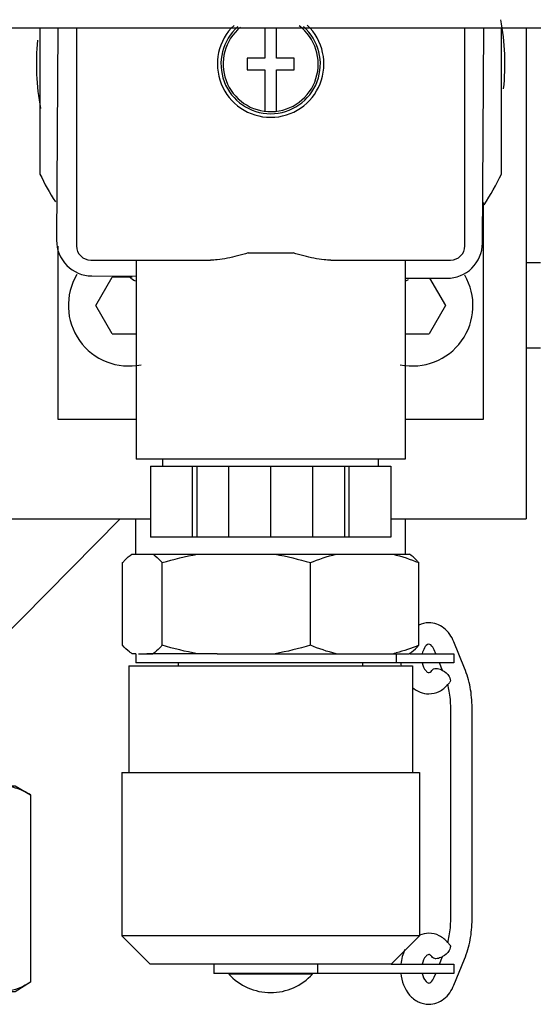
# Model space of a CAD drawing. Header units: millimetres. Extents: x 0 to 1189, y 0 to 841.
# Tile 109 of 118: x 605.99 to 607.8, y 626.19 to 629.66. Entities that reach past the tile are written whole.
import ezdxf

# ---------------------------------------------------------------- set-up
doc = ezdxf.new("R2010")
doc.units = ezdxf.units.MM
doc.header["$LTSCALE"] = 65.395
for name, color, linetype in [('32007_060000_TLKS_KGS_ABL9', 7, 'CONTINUOUS'), ('32007_061000_TLKS_KGS_ABL10', 7, 'CONTINUOUS'), ('32007_484000_01_ABL128', 7, 'CONTINUOUS'), ('32007_484500_01_ABL176', 7, 'CONTINUOUS'), ('32007_484500_01_P01_PBL180', 7, 'CONTINUOUS'), ('32007_484500_02_ABL178', 7, 'CONTINUOUS'), ('32007_484500_02_P01_PBL179', 7, 'CONTINUOUS'), ('32097_030000_TLKS_V_ABL31', 7, 'CONTINUOUS'), ('32097_300000_TLKS_V_ABL122', 7, 'CONTINUOUS'), ('34007_484300_01#AF1_ABL158', 7, 'CONTINUOUS'), ('34007_484300_01_AS04_ABL159', 7, 'CONTINUOUS'), ('34007_484300_01_AS04_P01_PBL160', 7, 'CONTINUOUS'), ('34007_484300_01_AS05_ABL186', 7, 'CONTINUOUS'), ('34007_484300_01_AS05_P01_PBL187', 7, 'CONTINUOUS'), ('34007_484300_01_AS07_ABL183', 7, 'CONTINUOUS'), ('D3870-A2-L-6_PBL177', 7, 'CONTINUOUS'), ('new_view_1_VBL0', 7, 'CONTINUOUS')]:
    doc.layers.add(name, color=color, linetype=linetype)

# ---------------------------------------------------------------- blocks, each defined once
blk = doc.blocks.new('34007_484300_01_AS04_P01_PBL160', base_point=(605.875, 628.76368))
at = {"layer": '34007_484300_01_AS04_P01_PBL160', "color": 7, "linetype": 'CONTINUOUS'}
for p, q in [((607.775, 629.62735), (607.775, 627.9)), ((605.29825, 627.9), (606.45175, 627.9)), ((607.29825, 627.9), (607.775, 627.9))]:
    blk.add_line(p, q, dxfattribs=at)
blk = doc.blocks.new('34007_484300_01_AS01_AS01_P02_PBL190', base_point=(606.875, 626.84))
at = {"layer": '34007_484300_01_AS01_AS01_P02_PBL190', "color": 7, "linetype": 'CONTINUOUS'}
for p, q in [((606.375, 627.3825), (606.375, 627.0075)), ((606.375, 627.3825), (607.375, 627.3825)), ((607.375, 627.3825), (607.375, 627.0075)), ((606.351, 627.0075), (606.351, 626.4325)), ((606.351, 627.0075), (607.399, 627.0075)), ((607.399, 627.0075), (607.399, 626.4325)), ((606.451, 626.3325), (606.351, 626.4325)), ((607.399, 626.4325), (606.351, 626.4325)), ((607.299, 626.3325), (607.399, 626.4325)), ((607.299, 626.3325), (606.451, 626.3325)), ((607.0226, 626.2975), (606.7274, 626.2975)), ((606.775, 626.3), (606.775, 626.2975)), ((606.975, 626.3), (606.975, 626.2975))]:
    blk.add_line(p, q, dxfattribs=at)
blk.add_arc((606.875, 626.4325), 0.2, 222.454, 317.5459, dxfattribs=at)
blk = doc.blocks.new('34007_484300_01_AS01_AS01_P01_PBL191', base_point=(606.875, 627.6413))
at = {"layer": '34007_484300_01_AS01_AS01_P01_PBL191', "color": 7, "linetype": 'CONTINUOUS'}
for p, q in [((606.4, 627.775), (606.4, 627.9)), ((607.35, 627.775), (607.35, 627.9)), ((606.3866, 627.775), (607.3634, 627.775)), ((606.3534, 627.4546), (606.3534, 627.7454)), ((606.4932, 627.4546), (606.4932, 627.7454)), ((607.0148, 627.4546), (607.0148, 627.7454)), ((607.3966, 627.4546), (607.3966, 627.7454)), ((606.4, 627.425), (606.3866, 627.425)), ((606.6861, 627.425), (606.4394, 627.425)), ((606.55, 627.3825), (606.55, 627.3925)), ((606.8069, 627.425), (607.1495, 627.425)), ((607.2, 627.3825), (607.2, 627.3925)), ((607.2574, 627.425), (607.3616, 627.425))]:
    blk.add_line(p, q, dxfattribs=at)
blk.add_arc((607.1874, 627.9253), 0.5141, 283.3286, 284.6316, dxfattribs=at)
for points, knots in [([(606.3534, 627.7454), (606.3561, 627.7483), (606.3662, 627.7592), (606.3775, 627.7691), (606.3866, 627.775)], [0, 0, 0, 0, 0.269295, 1, 1, 1, 1]), ([(606.46, 627.775), (606.4628, 627.7731), (606.4749, 627.7644), (606.4855, 627.7539), (606.4932, 627.7454)], [0, 0, 0, 0, 0.230893, 1, 1, 1, 1]), ([(607.3966, 627.7454), (607.3939, 627.7483), (607.3838, 627.7592), (607.3725, 627.7691), (607.3634, 627.775)], [0, 0, 0, 0, 0.269295, 1, 1, 1, 1]), ([(606.3866, 627.425), (606.3837, 627.4269), (606.3716, 627.4356), (606.361, 627.4461), (606.3534, 627.4546)], [0, 0, 0, 0, 0.230893, 1, 1, 1, 1]), ([(606.4932, 627.4546), (606.4905, 627.4517), (606.4803, 627.4408), (606.4691, 627.4309), (606.46, 627.425)], [0, 0, 0, 0, 0.269295, 1, 1, 1, 1]), ([(607.3634, 627.425), (607.3663, 627.4269), (607.3784, 627.4356), (607.389, 627.4461), (607.3966, 627.4546)], [0, 0, 0, 0, 0.230893, 1, 1, 1, 1])]:
    blk.add_open_spline(points, degree=3, knots=knots, dxfattribs=at)
for points in [[(606.4932, 627.7454), (606.5338, 627.7575), (606.5752, 627.7677), (606.6171, 627.775)], [(606.8909, 627.775), (606.9327, 627.7677), (606.9741, 627.7575), (607.0148, 627.7454)], [(607.0148, 627.7454), (607.0442, 627.7574), (607.0745, 627.7677), (607.1055, 627.775)], [(607.3059, 627.775), (607.3369, 627.7677), (607.3672, 627.7574), (607.3966, 627.7454)], [(606.6171, 627.425), (606.5752, 627.4323), (606.5338, 627.4425), (606.4932, 627.4546)], [(607.0148, 627.4546), (606.9741, 627.4425), (606.9327, 627.4323), (606.8909, 627.425)], [(607.1055, 627.425), (607.0745, 627.4323), (607.0442, 627.4426), (607.0148, 627.4546)], [(607.3966, 627.4546), (607.3708, 627.4441), (607.3443, 627.4349), (607.3172, 627.4278)]]:
    blk.add_open_spline(points, degree=3, dxfattribs=at)
blk = doc.blocks.new('34007_484300_01_AS01_AS01_P04_PBL192', base_point=(606.96, 627.4088))
at = {"layer": '34007_484300_01_AS01_AS01_P04_PBL192', "color": 7, "linetype": 'CONTINUOUS'}
for p, q in [((606.4, 627.425), (606.4, 627.3925)), ((607.52, 627.3925), (606.4, 627.3925)), ((606.4099, 627.425), (606.46, 627.425)), ((606.6861, 627.425), (606.8069, 627.425)), ((607.1495, 627.425), (607.2574, 627.425)), ((607.318, 627.3925), (607.318, 627.425)), ((607.3634, 627.425), (607.52, 627.425)), ((607.52, 627.425), (607.52, 627.3925))]:
    blk.add_line(p, q, dxfattribs=at)
blk = doc.blocks.new('34007_484300_01_AS01_AS01_P05_PBL210', base_point=(607.0975, 626.3162))
at = {"layer": '34007_484300_01_AS01_AS01_P05_PBL210', "color": 7, "linetype": 'CONTINUOUS'}
for p, q in [((606.675, 626.3325), (606.675, 626.3)), ((607.0408, 626.3), (607.0408, 626.3325)), ((607.299, 626.3325), (607.52, 626.3325)), ((607.52, 626.3325), (607.52, 626.3)), ((607.52, 626.3), (606.675, 626.3))]:
    blk.add_line(p, q, dxfattribs=at)
blk = doc.blocks.new('34007_484300_01_AS01_AS01_P06_PBL212', base_point=(607.4588, 626.8625))
at = {"layer": '34007_484300_01_AS01_AS01_P06_PBL212', "color": 7, "linetype": 'CONTINUOUS'}
for p, q in [((607.5578, 627.3745), (607.5201, 627.4667)), ((607.4561, 627.425), (607.4507, 627.4383)), ((607.4805, 627.3654), (607.4694, 627.3925)), ((607.5092, 626.4897), (607.5092, 627.2353)), ((607.5842, 626.4897), (607.5842, 627.2353)), ((607.4694, 626.3325), (607.4805, 626.3597)), ((607.5201, 626.2583), (607.5578, 626.3505)), ((607.4507, 626.2867), (607.4561, 626.3))]:
    blk.add_line(p, q, dxfattribs=at)
for centre, radius, start, end in [((607.4905, 627.4085), 0.158, 185.8849, 189.5164), ((607.4133, 627.3909), 0.1138, 318.9721, 324.7665), ((607.2189, 627.2392), 0.29, 10.7042, 15.6582), ((607.1985, 627.2355), 0.3107, 359.9604, 10.6655), ((607.1984, 627.2355), 0.3859, 359.9704, 10.6755), ((607.1985, 626.4895), 0.3107, 349.3345, 0.0396), ((607.1984, 626.4895), 0.3859, 349.3245, 0.0296), ((607.4334, 626.3545), 0.087, 113.3629, 113.8303), ((607.219, 626.4858), 0.29, 344.3205, 349.2961), ((607.4132, 626.3341), 0.1138, 35.2336, 41.0044)]:
    blk.add_arc(centre, radius, start, end, dxfattribs=at)
for points in [[(607.4318, 627.5337), (607.4197, 627.5337), (607.4073, 627.5309), (607.3964, 627.5257)], [(607.5776, 627.307), (607.5732, 627.33), (607.5666, 627.3528), (607.5578, 627.3745)], [(607.3748, 627.3059), (607.3902, 627.2925), (607.4115, 627.2837), (607.4319, 627.2838)], [(607.4318, 626.4412), (607.4206, 626.4412), (607.4092, 626.4388), (607.3989, 626.4344)], [(607.5578, 626.3505), (607.5666, 626.3722), (607.5732, 626.395), (607.5776, 626.418)], [(607.3479, 626.3837), (607.34, 626.3679), (607.3351, 626.3504), (607.3333, 626.3328)]]:
    blk.add_open_spline(points, degree=3, dxfattribs=at)
for points, knots in [([(607.5201, 627.4667), (607.5126, 627.4851), (607.49, 627.5189), (607.4506, 627.5338), (607.4318, 627.5337)], [0, 0, 0, 0, 0.51381, 1, 1, 1, 1]), ([(607.4318, 627.4588), (607.425, 627.4586), (607.4147, 627.4447), (607.4105, 627.4323), (607.4091, 627.4254)], [0, 0, 0, 0, 0.492523, 1, 1, 1, 1]), ([(607.4507, 627.4383), (607.4481, 627.4448), (607.4433, 627.4533), (607.4344, 627.4588), (607.4318, 627.4588)], [0, 0, 0, 0, 0.730139, 1, 1, 1, 1]), ([(607.4091, 627.3924), (607.4111, 627.3823), (607.4159, 627.3689), (607.4281, 627.3588), (607.4318, 627.3587)], [0, 0, 0, 0, 0.730718, 1, 1, 1, 1]), ([(607.4318, 627.3587), (607.4325, 627.3587), (607.438, 627.3597), (607.4421, 627.3645), (607.445, 627.3685)], [0, 0, 0, 0, 0.113115, 1, 1, 1, 1]), ([(607.445, 627.3685), (607.4468, 627.371), (607.4512, 627.3731), (607.4556, 627.3734), (607.4568, 627.3734)], [0, 0, 0, 0, 0.705414, 1, 1, 1, 1]), ([(607.4568, 627.3734), (607.4587, 627.3734), (607.467, 627.3725), (607.475, 627.3692), (607.4806, 627.3659)], [0, 0, 0, 0, 0.217091, 1, 1, 1, 1]), ([(607.4806, 627.3659), (607.4896, 627.3607), (607.5028, 627.3509), (607.51, 627.3306), (607.5062, 627.3252)], [0, 0, 0, 0, 0.61122, 1, 1, 1, 1]), ([(607.4319, 627.2838), (607.4444, 627.2838), (607.4702, 627.29), (607.4906, 627.3065), (607.4991, 627.3162)], [0, 0, 0, 0, 0.494415, 1, 1, 1, 1]), ([(607.4991, 626.4088), (607.4907, 626.4185), (607.4703, 626.435), (607.4444, 626.4413), (607.4318, 626.4412)], [0, 0, 0, 0, 0.505582, 1, 1, 1, 1]), ([(607.5062, 626.3998), (607.51, 626.3944), (607.5028, 626.3741), (607.4896, 626.3643), (607.4806, 626.3591)], [0, 0, 0, 0, 0.38877, 1, 1, 1, 1]), ([(607.4318, 626.3663), (607.4281, 626.3662), (607.4159, 626.3561), (607.4111, 626.3427), (607.4091, 626.3326)], [0, 0, 0, 0, 0.269262, 1, 1, 1, 1]), ([(607.445, 626.3565), (607.4436, 626.3584), (607.4401, 626.3625), (607.4351, 626.3663), (607.4318, 626.3663)], [0, 0, 0, 0, 0.423793, 1, 1, 1, 1]), ([(607.4568, 626.3516), (607.4556, 626.3516), (607.4512, 626.3519), (607.4468, 626.354), (607.445, 626.3565)], [0, 0, 0, 0, 0.294586, 1, 1, 1, 1]), ([(607.4806, 626.3591), (607.4786, 626.3579), (607.4712, 626.3542), (607.4629, 626.3516), (607.4568, 626.3516)], [0, 0, 0, 0, 0.279477, 1, 1, 1, 1]), ([(607.3333, 626.3), (607.3361, 626.2727), (607.3511, 626.2317), (607.3933, 626.1976), (607.4192, 626.1912), (607.4319, 626.1913)], [0, 0, 0, 0, 0.516959, 0.761189, 1, 1, 1, 1]), ([(607.4091, 626.2996), (607.4112, 626.2896), (607.416, 626.2762), (607.4281, 626.2663), (607.4318, 626.2662)], [0, 0, 0, 0, 0.730951, 1, 1, 1, 1]), ([(607.4318, 626.2662), (607.4344, 626.2662), (607.4433, 626.2717), (607.4481, 626.2802), (607.4507, 626.2867)], [0, 0, 0, 0, 0.269907, 1, 1, 1, 1]), ([(607.4319, 626.1913), (607.4507, 626.1913), (607.49, 626.2062), (607.5126, 626.2399), (607.5201, 626.2583)], [0, 0, 0, 0, 0.486189, 1, 1, 1, 1])]:
    blk.add_open_spline(points, degree=3, knots=knots, dxfattribs=at)
blk = doc.blocks.new('34007_484300_01_AS01_AS01_ABL189', base_point=(606.9676, 627.0456))
at = {"layer": '34007_484300_01_AS01_AS01_P01_PBL191'}
blk.add_blockref('34007_484300_01_AS01_AS01_P01_PBL191', (606.875, 627.6413), dxfattribs=at)
at = {"layer": '34007_484300_01_AS01_AS01_P02_PBL190'}
blk.add_blockref('34007_484300_01_AS01_AS01_P02_PBL190', (606.875, 626.84), dxfattribs=at)
at = {"layer": '34007_484300_01_AS01_AS01_P04_PBL192'}
blk.add_blockref('34007_484300_01_AS01_AS01_P04_PBL192', (606.96, 627.4088), dxfattribs=at)
at = {"layer": '34007_484300_01_AS01_AS01_P05_PBL210'}
blk.add_blockref('34007_484300_01_AS01_AS01_P05_PBL210', (607.0975, 626.3162), dxfattribs=at)
at = {"layer": '34007_484300_01_AS01_AS01_P06_PBL212'}
blk.add_blockref('34007_484300_01_AS01_AS01_P06_PBL212', (607.4588, 626.8625), dxfattribs=at)
blk = doc.blocks.new('34007_484300_01_AS04_ABL159', base_point=(605.875, 627.9093))
at = {"layer": '34007_484300_01_AS01_AS01_ABL189'}
blk.add_blockref('34007_484300_01_AS01_AS01_ABL189', (606.9676, 627.0456), dxfattribs=at)
at = {"layer": '34007_484300_01_AS04_P01_PBL160'}
blk.add_blockref('34007_484300_01_AS04_P01_PBL160', (605.875, 628.7637), dxfattribs=at)
blk = doc.blocks.new('34007_484300_01_AS07_AS01_P05_PBL185', base_point=(606.875, 629.1819))
at = {"layer": '34007_484300_01_AS07_AS01_P05_PBL185', "color": 7, "linetype": 'CONTINUOUS'}
for p, q in [((606.0625, 629.6273), (606.0625, 629.1129)), ((607.6875, 629.1129), (607.6875, 629.6273))]:
    blk.add_line(p, q, dxfattribs=at)
for start, end in [(205.4744, 212.6149), (326.6079, 334.5256), (236.6079, 238.0267), (301.9733, 302.6149)]:
    blk.add_arc((606.875, 629.5), 0.9, start, end, dxfattribs=at)
blk = doc.blocks.new('34007_484300_01_AS07_AS01_P01_PBL188', base_point=(606.875, 628.8731))
at = {"layer": '34007_484300_01_AS07_AS01_P01_PBL188', "color": 7, "linetype": 'CONTINUOUS'}
for p, q in [((606.1912, 629.6273), (606.1912, 628.86)), ((607.5588, 628.86), (607.5588, 629.6273)), ((606.7956, 628.835), (606.9544, 628.835)), ((606.2413, 628.81), (606.6632, 628.81)), ((606.4015, 628.81), (606.4015, 628.11)), ((607.0868, 628.81), (607.5087, 628.81)), ((607.3485, 628.81), (607.3485, 628.11)), ((607.3485, 628.11), (606.4015, 628.11))]:
    blk.add_line(p, q, dxfattribs=at)
for centre, radius, start, end in [((606.875, 629.5), 0.1875, 133.4701, 46.5715), ((606.2413, 628.86), 0.05, 180, 270), ((607.5087, 628.86), 0.05, 270, 360)]:
    blk.add_arc(centre, radius, start, end, dxfattribs=at)
for points, knots in [([(606.7582, 628.8246), (606.7346, 628.8186), (606.7031, 628.8119), (606.671, 628.81), (606.6632, 628.81)], [0, 0, 0, 0, 0.757992, 1, 1, 1, 1]), ([(607.0868, 628.81), (607.079, 628.81), (607.0469, 628.8119), (607.0154, 628.8186), (606.9918, 628.8246)], [0, 0, 0, 0, 0.242008, 1, 1, 1, 1])]:
    blk.add_open_spline(points, degree=3, knots=knots, dxfattribs=at)
for points in [[(606.7956, 628.835), (606.7832, 628.8313), (606.7707, 628.8278), (606.7582, 628.8246)], [(606.9918, 628.8246), (606.9793, 628.8278), (606.9668, 628.8313), (606.9544, 628.835)]]:
    blk.add_open_spline(points, degree=3, dxfattribs=at)
blk = doc.blocks.new('34007_484300_01_AS07_AS01_P02_PBL193', base_point=(606.875, 627.9725))
at = {"layer": '34007_484300_01_AS07_AS01_P02_PBL193', "color": 7, "linetype": 'CONTINUOUS'}
for p, q in [((606.4517, 628.085), (606.4517, 627.835)), ((606.4517, 628.085), (607.2983, 628.085)), ((606.495, 628.085), (606.495, 628.11)), ((606.5989, 628.085), (606.5989, 627.835)), ((606.6153, 628.085), (606.6153, 627.835)), ((606.7278, 627.835), (606.7278, 628.085)), ((606.875, 628.085), (606.875, 627.835)), ((607.0222, 628.085), (607.0222, 627.835)), ((607.1347, 628.085), (607.1347, 627.835)), ((607.1511, 627.835), (607.1511, 628.085)), ((607.255, 628.085), (607.255, 628.11)), ((607.2983, 628.085), (607.2983, 627.835)), ((607.2983, 627.835), (606.4517, 627.835))]:
    blk.add_line(p, q, dxfattribs=at)
blk = doc.blocks.new('34007_484300_01_AS07_AS01_P06_PBL197', base_point=(606.8734, 629.1866))
at = {"layer": '34007_484300_01_AS07_AS01_P06_PBL197', "color": 7, "linetype": 'CONTINUOUS'}
for p, q in [((606.1258, 629.6273), (606.1209, 628.88)), ((607.6208, 628.87), (607.6259, 629.6273)), ((606.245, 628.7542), (606.4015, 628.7531)), ((607.3485, 628.7468), (607.495, 628.7459))]:
    blk.add_line(p, q, dxfattribs=at)
for centre, start, end in [((606.2459, 628.8792), 179.6204, 269.6204), ((607.4958, 628.8709), 269.6204, 359.6204)]:
    blk.add_arc(centre, 0.125, start, end, dxfattribs=at)
blk = doc.blocks.new('34007_484300_01_AS07_AS01_P03_PBL211', base_point=(606.872, 629.484))
at = {"layer": '34007_484300_01_AS07_AS01_P03_PBL211', "color": 7, "linetype": 'CONTINUOUS'}
for p, q in [((606.855, 629.6273), (606.855, 629.52)), ((606.895, 629.52), (606.895, 629.6273)), ((606.7925, 629.52), (606.7925, 629.48)), ((606.855, 629.52), (606.7925, 629.52)), ((606.9575, 629.52), (606.895, 629.52)), ((606.9575, 629.48), (606.9575, 629.52)), ((606.7925, 629.48), (606.855, 629.48)), ((606.855, 629.48), (606.855, 629.3337)), ((606.895, 629.3337), (606.895, 629.48)), ((606.895, 629.48), (606.9575, 629.48))]:
    blk.add_line(p, q, dxfattribs=at)
blk.add_arc((606.875, 629.5), 0.1675, 129.3793, 53.2663, dxfattribs=at)
blk = doc.blocks.new('34007_484300_01_AS07_AS01_P04_PBL1751', base_point=(606.875, 629.6315))
at = {"layer": '34007_484300_01_AS07_AS01_P04_PBL1751', "color": 7, "linetype": 'CONTINUOUS'}
blk.add_arc((606.875, 629.5), 0.175, 131.2628, 48.736, dxfattribs=at)
blk = doc.blocks.new('34007_484300_01_AS07_AS01_ABL184', base_point=(606.875, 628.7356))
at = {"layer": '34007_484300_01_AS07_AS01_P01_PBL188'}
blk.add_blockref('34007_484300_01_AS07_AS01_P01_PBL188', (606.875, 628.8731), dxfattribs=at)
at = {"layer": '34007_484300_01_AS07_AS01_P02_PBL193'}
blk.add_blockref('34007_484300_01_AS07_AS01_P02_PBL193', (606.875, 627.9725), dxfattribs=at)
at = {"layer": '34007_484300_01_AS07_AS01_P03_PBL211'}
blk.add_blockref('34007_484300_01_AS07_AS01_P03_PBL211', (606.872, 629.484), dxfattribs=at)
at = {"layer": '34007_484300_01_AS07_AS01_P04_PBL1751'}
blk.add_blockref('34007_484300_01_AS07_AS01_P04_PBL1751', (606.875, 629.6315), dxfattribs=at)
at = {"layer": '34007_484300_01_AS07_AS01_P05_PBL185'}
blk.add_blockref('34007_484300_01_AS07_AS01_P05_PBL185', (606.875, 629.1819), dxfattribs=at)
at = {"layer": '34007_484300_01_AS07_AS01_P06_PBL197'}
blk.add_blockref('34007_484300_01_AS07_AS01_P06_PBL197', (606.8734, 629.1866), dxfattribs=at)
blk = doc.blocks.new('34007_484300_01_AS07_P01_PBL1750', base_point=(606.8748, 629.5))
at = {"layer": '34007_484300_01_AS07_P01_PBL1750', "color": 7, "linetype": 'CONTINUOUS'}
for start, end in [(353.9296, 10.8975), (174.164, 190.8975)]:
    blk.add_arc((606.875, 629.5), 0.825, start, end, dxfattribs=at)
blk = doc.blocks.new('34007_484300_01_AS07_ABL183', base_point=(606.8748, 628.7455))
at = {"layer": '34007_484300_01_AS07_AS01_ABL184'}
blk.add_blockref('34007_484300_01_AS07_AS01_ABL184', (606.875, 628.7356), dxfattribs=at)
at = {"layer": '34007_484300_01_AS07_P01_PBL1750'}
blk.add_blockref('34007_484300_01_AS07_P01_PBL1750', (606.8748, 629.5), dxfattribs=at)
blk = doc.blocks.new('34007_484300_01_AS05_P01_PBL187', base_point=(606.875, 628.6314))
at = {"layer": '34007_484300_01_AS05_P01_PBL187', "color": 7, "linetype": 'CONTINUOUS'}
for p, q in [((607.625, 628.25), (607.625, 629.0128)), ((606.125, 628.8585), (606.125, 628.25)), ((606.125, 628.25), (606.4015, 628.25)), ((607.3485, 628.25), (607.625, 628.25))]:
    blk.add_line(p, q, dxfattribs=at)
blk = doc.blocks.new('34007_484300_01_AS05_AS01_P01_PBL338', base_point=(606.3902, 628.6008))
at = {"layer": '34007_484300_01_AS05_AS01_P01_PBL338', "color": 7, "linetype": 'CONTINUOUS'}
for p, q in [((606.2595, 628.65), (606.3173, 628.75)), ((606.3878, 628.75), (606.3173, 628.75)), ((606.3173, 628.55), (606.2595, 628.65)), ((606.3173, 628.55), (606.4015, 628.55))]:
    blk.add_line(p, q, dxfattribs=at)
blk.add_arc((606.375, 628.65), 0.2125, 148.9287, 281.8354, dxfattribs=at)
blk = doc.blocks.new('34007_484300_01_AS05_AS01_ABL337', base_point=(606.3902, 628.6008))
at = {"layer": '34007_484300_01_AS05_AS01_P01_PBL338'}
blk.add_blockref('34007_484300_01_AS05_AS01_P01_PBL338', (606.3902, 628.6008), dxfattribs=at)
blk = doc.blocks.new('34007_484300_01_AS05_AS01_P01_PBL340', base_point=(607.4449, 628.5996))
at = {"layer": '34007_484300_01_AS05_AS01_P01_PBL340', "color": 7, "linetype": 'CONTINUOUS'}
for p, q in [((607.4349, 628.7463), (607.4905, 628.65)), ((607.4905, 628.65), (607.4327, 628.55)), ((607.3485, 628.55), (607.4327, 628.55))]:
    blk.add_line(p, q, dxfattribs=at)
blk.add_arc((607.375, 628.65), 0.2125, 258.1646, 30.3162, dxfattribs=at)
blk = doc.blocks.new('34007_484300_01_AS05_AS01_ABL339', base_point=(607.4449, 628.5996))
at = {"layer": '34007_484300_01_AS05_AS01_P01_PBL340'}
blk.add_blockref('34007_484300_01_AS05_AS01_P01_PBL340', (607.4449, 628.5996), dxfattribs=at)
blk = doc.blocks.new('34007_484300_01_AS05_ABL186', base_point=(606.875, 628.6314))
at = {"layer": '34007_484300_01_AS05_AS01_ABL337'}
blk.add_blockref('34007_484300_01_AS05_AS01_ABL337', (606.3902, 628.6008), dxfattribs=at)
at = {"layer": '34007_484300_01_AS05_AS01_ABL339'}
blk.add_blockref('34007_484300_01_AS05_AS01_ABL339', (607.4449, 628.5996), dxfattribs=at)
at = {"layer": '34007_484300_01_AS05_P01_PBL187'}
blk.add_blockref('34007_484300_01_AS05_P01_PBL187', (606.875, 628.6314), dxfattribs=at)
blk = doc.blocks.new('34007_484300_01#AF1_ABL158', base_point=(614.5, 627.0467))
at = {"layer": '34007_484300_01_AS04_ABL159'}
blk.add_blockref('34007_484300_01_AS04_ABL159', (605.875, 627.9093), dxfattribs=at)
at = {"layer": '34007_484300_01_AS05_ABL186'}
blk.add_blockref('34007_484300_01_AS05_ABL186', (606.875, 628.6314), dxfattribs=at)
at = {"layer": '34007_484300_01_AS07_ABL183'}
blk.add_blockref('34007_484300_01_AS07_ABL183', (606.8748, 628.7455), dxfattribs=at)
blk = doc.blocks.new('D3870-A2-L-6_PBL177', base_point=(605.625, 626.5975))
at = {"layer": 'D3870-A2-L-6_PBL177', "color": 7, "linetype": 'CONTINUOUS'}
for p, q in [((605.5092, 626.96), (605.399, 626.96)), ((605.5842, 626.96), (605.975, 626.96)), ((605.975, 626.96), (606.0291, 626.9287)), ((605.4229, 626.9287), (605.4229, 626.4396)), ((605.8271, 626.2688), (605.8271, 626.9287)), ((606.0291, 626.9287), (606.0291, 626.2688)), ((605.4229, 626.361), (605.4229, 626.3325)), ((605.2209, 626.3), (605.2209, 626.2688)), ((605.4229, 626.3), (605.4229, 626.2715)), ((605.2209, 626.2688), (605.275, 626.235)), ((605.4324, 626.2659), (605.4318, 626.2661)), ((606.0291, 626.2688), (605.975, 626.235)), ((605.358, 626.235), (605.275, 626.235)), ((605.975, 626.235), (605.5056, 626.235))]:
    blk.add_line(p, q, dxfattribs=at)
for centre, radius, start, end in [((605.6251, 626.3481), 0.6119, 90.0092, 93.8359), ((605.7092, 627.1848), 0.9597, 252.9718, 253.1966)]:
    blk.add_arc(centre, radius, start, end, dxfattribs=at)
for points in [[(605.5092, 626.9492), (605.4801, 626.944), (605.4513, 626.9369), (605.4229, 626.9287)], [(605.8271, 626.9287), (605.7616, 626.9476), (605.6932, 626.96), (605.625, 626.96)], [(605.4229, 626.9287), (605.4152, 626.9332), (605.4073, 626.9374), (605.3991, 626.9412)], [(605.8271, 626.2688), (605.7619, 626.2485), (605.6933, 626.235), (605.625, 626.235)], [(605.3551, 626.2389), (605.3442, 626.2364), (605.333, 626.235), (605.3219, 626.235)], [(605.625, 626.235), (605.5873, 626.235), (605.5495, 626.2389), (605.5125, 626.246)]]:
    blk.add_open_spline(points, degree=3, dxfattribs=at)
for points, knots in [([(605.9281, 626.96), (605.9195, 626.96), (605.884, 626.9569), (605.8504, 626.9422), (605.8271, 626.9287)], [0, 0, 0, 0, 0.241275, 1, 1, 1, 1]), ([(606.0291, 626.9287), (606.0211, 626.9334), (605.9898, 626.95), (605.9542, 626.96), (605.9281, 626.96)], [0, 0, 0, 0, 0.263017, 1, 1, 1, 1]), ([(605.3219, 626.235), (605.3133, 626.235), (605.2774, 626.2384), (605.2439, 626.2544), (605.2209, 626.2688)], [0, 0, 0, 0, 0.239943, 1, 1, 1, 1]), ([(605.9281, 626.235), (605.9195, 626.235), (605.8836, 626.2384), (605.8502, 626.2544), (605.8271, 626.2688)], [0, 0, 0, 0, 0.239943, 1, 1, 1, 1]), ([(606.0291, 626.2688), (606.0211, 626.2638), (605.9902, 626.2461), (605.9544, 626.235), (605.9281, 626.235)], [0, 0, 0, 0, 0.264854, 1, 1, 1, 1])]:
    blk.add_open_spline(points, degree=3, knots=knots, dxfattribs=at)
blk = doc.blocks.new('32007_484500_01_P01_PBL180', base_point=(605.9099, 627.43))
at = {"layer": '32007_484500_01_P01_PBL180', "color": 7, "linetype": 'CONTINUOUS'}
for p, q in [((605.6915, 627.6657), (605.923, 627.9)), ((605.9049, 627.4549), (606.3448, 627.9)), ((605.475, 626.96), (605.475, 627.1386)), ((605.775, 626.96), (605.775, 627.1386))]:
    blk.add_line(p, q, dxfattribs=at)
for radius, start, end in [(0.75, 135.3417, 156.8674), (0.45, 135.3417, 180), (0.75, 167.135, 180)]:
    blk.add_arc((606.225, 627.1386), radius, start, end, dxfattribs=at)
blk = doc.blocks.new('32007_484500_01_ABL176', base_point=(605.7828, 627.0675))
at = {"layer": '32007_484500_01_P01_PBL180'}
blk.add_blockref('32007_484500_01_P01_PBL180', (605.9099, 627.43), dxfattribs=at)
at = {"layer": 'D3870-A2-L-6_PBL177'}
blk.add_blockref('D3870-A2-L-6_PBL177', (605.625, 626.5975), dxfattribs=at)
blk = doc.blocks.new('32007_484500_02_P01_PBL179', base_point=(606.65, 627.9693))
at = {"layer": '32007_484500_02_P01_PBL179', "color": 7, "linetype": 'CONTINUOUS'}
for p, q in [((607.825, 628.8), (607.775, 628.8)), ((607.825, 628.5), (607.775, 628.5)), ((605.475, 627.9), (605.475, 627.52)), ((605.775, 627.9), (605.775, 627.7502)), ((605.475, 627.3788), (605.475, 627.3684)), ((605.475, 627.2964), (605.475, 627.1386))]:
    blk.add_line(p, q, dxfattribs=at)
blk = doc.blocks.new('32007_484500_02_ABL178', base_point=(606.65, 627.9693))
at = {"layer": '32007_484500_02_P01_PBL179'}
blk.add_blockref('32007_484500_02_P01_PBL179', (606.65, 627.9693), dxfattribs=at)
blk = doc.blocks.new('32007_484000_01_ABL128', base_point=(614.5, 628.6938))
at = {"layer": '32007_484500_01_ABL176'}
blk.add_blockref('32007_484500_01_ABL176', (605.7828, 627.0675), dxfattribs=at)
at = {"layer": '32007_484500_02_ABL178'}
blk.add_blockref('32007_484500_02_ABL178', (606.65, 627.9693), dxfattribs=at)
at = {"layer": '34007_484300_01#AF1_ABL158'}
blk.add_blockref('34007_484300_01#AF1_ABL158', (614.5, 627.0467), dxfattribs=at)
blk = doc.blocks.new('32007_061000_TLKS_KGS_ABL10', base_point=(578.6184, 628.375))
at = {"layer": '32007_484000_01_ABL128'}
blk.add_blockref('32007_484000_01_ABL128', (614.5, 628.6938), dxfattribs=at)
blk = doc.blocks.new('32007_060000_TLKS_KGS_ABL9', base_point=(578.6184, 628.375))
at = {"layer": '32007_061000_TLKS_KGS_ABL10'}
blk.add_blockref('32007_061000_TLKS_KGS_ABL10', (578.6184, 628.375), dxfattribs=at)
blk = doc.blocks.new('34007_390700_01_SIMPLE1_T1_X_PBL137', base_point=(614.5, 628.6871))
at = {"layer": '34007_390700_01_SIMPLE1_T1_X_PBL137', "color": 7, "linetype": 'CONTINUOUS'}
blk.add_line((594.0497, 629.6273), (634.95, 629.6273), dxfattribs=at)
blk = doc.blocks.new('34007_390700_01_SIMPLE1_X#AF0_ABL123', base_point=(694.0173, 644.9021))
at = {"layer": '34007_390700_01_SIMPLE1_T1_X_PBL137'}
blk.add_blockref('34007_390700_01_SIMPLE1_T1_X_PBL137', (614.5, 628.6871), dxfattribs=at)
blk = doc.blocks.new('32097_300000_TLKS_V_ABL122', base_point=(694.0173, 644.9021))
at = {"layer": '34007_390700_01_SIMPLE1_X#AF0_ABL123'}
blk.add_blockref('34007_390700_01_SIMPLE1_X#AF0_ABL123', (694.0173, 644.9021), dxfattribs=at)
blk = doc.blocks.new('32097_030000_TLKS_V_ABL31', base_point=(716.6, 640.9375))
at = {"layer": '32097_300000_TLKS_V_ABL122'}
blk.add_blockref('32097_300000_TLKS_V_ABL122', (694.0173, 644.9021), dxfattribs=at)
blk = doc.blocks.new('32097_000000_TLKS_MARKETING_ABL1', base_point=(710.175, 640.9375))
at = {"layer": '32007_060000_TLKS_KGS_ABL9'}
blk.add_blockref('32007_060000_TLKS_KGS_ABL9', (578.6184, 628.375), dxfattribs=at)
at = {"layer": '32097_030000_TLKS_V_ABL31'}
blk.add_blockref('32097_030000_TLKS_V_ABL31', (716.6, 640.9375), dxfattribs=at)
blk = doc.blocks.new('NEW_VIEW_1_VBL0', base_point=(717.5825, 642.6313))
at = {"layer": '32097_000000_TLKS_MARKETING_ABL1'}
blk.add_blockref('32097_000000_TLKS_MARKETING_ABL1', (710.175, 640.9375), dxfattribs=at)

msp = doc.modelspace()

# ---------------------------------------------------------------- block references
at = {"layer": 'new_view_1_VBL0'}
msp.add_blockref('NEW_VIEW_1_VBL0', (717.5825, 642.63132), dxfattribs=at)

doc.saveas('drawing.dxf')
